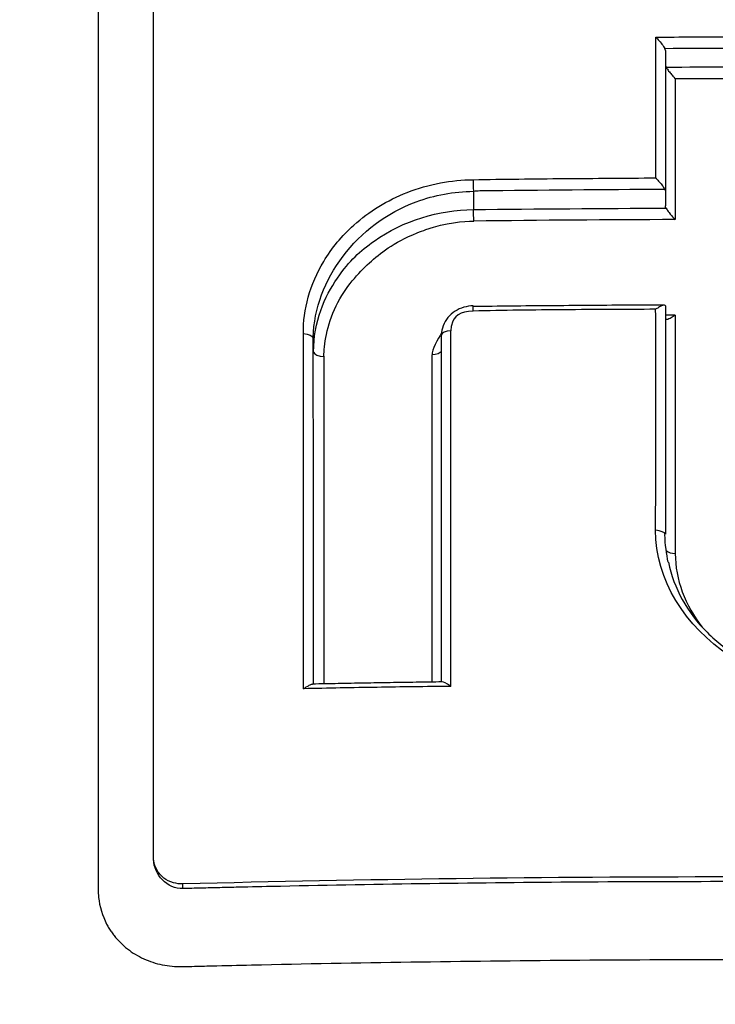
# Model space of a CAD drawing. Header units: millimetres. Extents: x 0 to 3390, y 0 to 1680.
# Tile 31 of 194: x 534 to 541, y 864 to 875. Entities that reach past the tile are written whole.
import ezdxf

# ---------------------------------------------------------------- set-up
doc = ezdxf.new("R2010")
doc.units = ezdxf.units.MM
doc.header["$LTSCALE"] = 0.2

# ---------------------------------------------------------------- blocks, each defined once
blk = doc.blocks.new('A$C15ab5bb0')
for p, q in [((-0.648, 458.857), (-0.648, 457.427)), ((-2.602, 457.426), (-2.602, 457.236)), ((-0.648, 457.424), (-0.648, 457.278)), ((-0.648, 456.261), (-0.648, 453.939)), ((-2.927, 452.434), (-2.927, 455.961)), ((-3.023, 455.057), (-3.023, 455.057)), ((-4.125, 454.91), (-4.124, 454.91)), ((-3.023, 454.923), (-3.023, 454.923)), ((-2.831, 454.997), (-2.831, 454.997)), ((-2.828, 454.858), (-2.828, 454.858)), ((-6.421, 454.382), (-6.421, 454.382)), ((-4.124, 453.354), (-4.124, 453.354)), ((-3.023, 453.207), (-3.023, 453.207)), ((-2.831, 453.207), (-2.831, 453.207)), ((-5.558, 450.331), (-5.558, 450.379)), ((-4.922, 450.347), (-4.921, 450.347))]:
    blk.add_line(p, q)
for centre, radius, start, end in [((0, 431.3), 24.098, 99.8546, 99.8552), ((0, 431.3), 24.098, 105.4522090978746, 105.4522449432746), ((0, 453.3), 1.25, 115.9667, 115.971)]:
    blk.add_arc(centre, radius, start, end)
for centre, major_axis, ratio, start_param, end_param in [((0.001, 432.228), (71.363, 0), 0.373443, 1.561551, 1.579951), ((0, 430.544), (77.332, 0), 0.362429, 1.563644, 1.577872), ((0.09, 419.784), (-0.309, 78.188), 0.007128, 1.051719, 1.072688), ((-2.6, 457.502), (0.001, -0.113), 0.032713, 4.33035, 5.393392), ((-2.6, 457.502), (0.001, -0.113), 0.032713, 5.400304, 5.413696), ((-2.603, 457.167), (0.001, -0.113), 0.03269, 1.158234, 2.251486), ((0, 428.577), (77.615, 0.001), 0.367991, 1.577884, 1.604289), ((-0.001, 427.339), (-77.764, -0.014), 0.370718, 4.719347, 4.720634), ((-0.528, 419.784), (-0.008, 78.187), 0.000229, 1.086787, 1.12152), ((-2.827, 455.961), (-0.1, 0), 0.461552, 4.747121, 6.28053), ((-2.85, 418.612), (-0.006, -81.059), 0.000232, 2.000607, 2.050305), ((-2.827, 455.961), (-0.1, 0), 0.461552, 6.28053, 6.281692), ((-4.116, 455.798), (-0.115, 0), 0.462765, 0.158275, 1.493241), ((-4.01, 419.781), (-0.052, 78.086), 0.001302, 1.092132, 1.139645), ((-2.932, 419.782), (0.04, -78.134), 0.001056, 4.233837, 4.281276), ((-0.762, 453.926), (0.118, 0), 0.43573, 0.149681, 1.438236), ((-0.535, 453.79), (0.115, 0), 0.434801, 3.629104, 4.59899)]:
    blk.add_ellipse(centre, major_axis=major_axis, ratio=ratio, start_param=start_param, end_param=end_param)
for points, knots in [([(-0.5, 474.76), (-2.087, 474.739), (-3.673, 474.619), (-6.019, 474.297), (-6.788, 474.167), (-8.883, 473.747), (-10.198, 473.412), (-12.625, 472.655), (-13.743, 472.25), (-16.103, 471.272), (-17.338, 470.682), (-19.58, 469.465), (-20.597, 468.851), (-22.718, 467.439), (-23.811, 466.625), (-25.91, 464.887), (-26.916, 463.964), (-27.871, 462.988), (-29.544, 461.281), (-31.057, 459.426), (-33.242, 456.181), (-34.021, 454.865), (-35.191, 452.592), (-35.626, 451.659), (-37.071, 448.208), (-37.855, 445.601), (-38.713, 441.091), (-38.93, 439.218), (-39.012, 437.341)], [-0.000284, -0.000284, -0.000284, -0.000284, 0.473144, 0.473144, 0.706347, 0.706347, 1.111884, 1.111884, 1.46739, 1.46739, 1.875788, 1.875788, 2.231403, 2.231403, 2.639693, 2.639693, 3.047982, 3.047982, 3.047982, 3.762581, 3.762581, 4.220175, 4.220175, 4.527457, 4.527457, 5.340968, 5.340968, 5.907884, 5.907884, 5.907884, 5.907884]), ([(-38.415, 440.394), (-38.306, 441.224), (-38.17, 442.051), (-37.487, 445.503), (-36.694, 448.079), (-35.245, 451.485), (-34.81, 452.406), (-33.641, 454.648), (-32.865, 455.946), (-30.691, 459.144), (-29.19, 460.972), (-27.532, 462.654), (-26.585, 463.614), (-25.589, 464.524), (-23.512, 466.235), (-22.43, 467.036), (-20.334, 468.427), (-19.328, 469.031), (-17.113, 470.229), (-15.892, 470.81), (-13.562, 471.773), (-12.459, 472.171), (-10.062, 472.915), (-8.765, 473.246), (-6.698, 473.658), (-5.938, 473.786), (-3.626, 474.103), (-2.063, 474.221), (-0.5, 474.241)], [-5.595398, -5.595398, -5.595398, -5.595398, -5.340968, -5.340968, -4.527457, -4.527457, -4.220175, -4.220175, -3.762581, -3.762581, -3.047982, -3.047982, -3.047982, -2.639693, -2.639693, -2.231403, -2.231403, -1.875788, -1.875788, -1.46739, -1.46739, -1.111884, -1.111884, -0.706347, -0.706347, -0.473144, -0.473144, -0.000397, -0.000397, -0.000397, -0.000397]), ([(-37.955, 442.152), (-37.735, 443.351), (-37.456, 444.539), (-35.973, 449.729), (-34.136, 453.611), (-29.383, 460.441), (-26.425, 463.489), (-19.762, 468.424), (-15.97, 470.375), (-8.313, 472.832), (-4.387, 473.465), (-0.5, 473.48)], [1.087298, 1.087298, 1.087298, 1.087298, 1.45193, 1.45193, 2.706527, 2.706527, 3.947988, 3.947988, 5.194165, 5.194165, 6.360128, 6.360128, 6.360128, 6.360128]), ([(-0.5, 473.418), (-5.765, 473.402), (-10.981, 472.275), (-15.736, 470.185), (-15.817, 470.149), (-15.899, 470.112), (-15.98, 470.076), (-18.39, 468.996), (-20.721, 467.645), (-22.865, 466.084), (-24.965, 464.555), (-26.893, 462.832), (-28.644, 460.91), (-28.68, 460.87), (-28.717, 460.83), (-28.753, 460.789), (-30.533, 458.819), (-32.115, 456.643), (-33.439, 454.36), (-34.748, 452.102), (-35.83, 449.708), (-36.661, 447.195), (-36.67, 447.167), (-36.679, 447.139), (-36.689, 447.11), (-37.22, 445.49), (-37.642, 443.838), (-37.95, 442.17)], [0, 0, 0, 0, 0.245783, 0.245783, 0.245783, 0.25, 0.25, 0.25, 0.375, 0.375, 0.375, 0.4974422, 0.4974422, 0.4974422, 0.5, 0.5, 0.5, 0.625, 0.625, 0.625, 0.748607, 0.748607, 0.748607, 0.75, 0.75, 0.75, 0.8296516, 0.8296516, 0.8296516, 0.8296516]), ([(-34.315, 449.845), (-33.43, 451.483), (-32.383, 453.2), (-30.47, 455.932), (-29.663, 456.991), (-27.177, 459.929), (-25.687, 461.445), (-22.028, 464.581), (-20.055, 466), (-15.859, 468.427), (-13.615, 469.472), (-9.554, 470.876), (-7.789, 471.347), (-4.045, 472.028), (-2.026, 472.226), (-0.006, 472.227)], [0, 0, 0, 0, 0.745971, 0.745971, 1.281073, 1.281073, 2.116915, 2.116915, 2.963406, 2.963406, 3.76, 3.76, 4.340064, 4.340064, 4.946017, 4.946017, 4.946017, 4.946017]), ([(-2.932, 471.286), (-3.008, 471.278), (-3.084, 471.27), (-3.16, 471.261), (-3.686, 471.201), (-4.206, 471.128), (-4.721, 471.042), (-4.981, 470.998), (-5.24, 470.952), (-5.497, 470.902), (-5.756, 470.853), (-6.013, 470.8), (-6.269, 470.744), (-6.526, 470.688), (-6.782, 470.628), (-7.036, 470.566), (-7.221, 470.521), (-7.405, 470.475), (-7.589, 470.426), (-7.659, 470.408), (-7.729, 470.389), (-7.799, 470.37), (-8.054, 470.302), (-8.306, 470.23), (-8.557, 470.156), (-8.809, 470.082), (-9.06, 470.004), (-9.309, 469.924), (-9.434, 469.884), (-9.558, 469.843), (-9.682, 469.802), (-9.717, 469.79), (-9.752, 469.779), (-9.787, 469.767), (-9.877, 469.737), (-9.966, 469.706), (-10.055, 469.675), (-10.179, 469.632), (-10.303, 469.588), (-10.426, 469.544), (-10.549, 469.5), (-10.672, 469.455), (-10.795, 469.409), (-10.813, 469.402), (-10.832, 469.395), (-10.851, 469.388), (-11.026, 469.322), (-11.2, 469.256), (-11.373, 469.187), (-11.423, 469.168), (-11.475, 469.147), (-11.528, 469.126), (-11.66, 469.073), (-11.793, 469.019), (-11.889, 468.979), (-12.009, 468.93), (-12.131, 468.879), (-12.255, 468.826), (-12.488, 468.726), (-12.727, 468.621), (-12.973, 468.509), (-13.205, 468.404), (-13.442, 468.293), (-13.684, 468.176), (-13.914, 468.065), (-14.148, 467.948), (-14.386, 467.826), (-14.614, 467.709), (-14.845, 467.587), (-15.08, 467.46), (-15.231, 467.377), (-15.385, 467.292), (-15.539, 467.205), (-15.614, 467.163), (-15.689, 467.12), (-15.764, 467.077), (-15.986, 466.95), (-16.211, 466.817), (-16.439, 466.679), (-16.658, 466.546), (-16.88, 466.408), (-17.104, 466.265), (-17.276, 466.155), (-17.45, 466.041), (-17.625, 465.924), (-17.669, 465.895), (-17.713, 465.865), (-17.758, 465.836), (-17.971, 465.692), (-18.185, 465.544), (-18.401, 465.391), (-18.506, 465.317), (-18.61, 465.242), (-18.715, 465.165), (-18.822, 465.087), (-18.928, 465.009), (-19.033, 464.931), (-19.136, 464.854), (-19.24, 464.776), (-19.345, 464.695), (-19.446, 464.618), (-19.548, 464.539), (-19.654, 464.456), (-19.71, 464.411), (-19.768, 464.366), (-19.827, 464.319), (-19.974, 464.202), (-20.119, 464.084), (-20.262, 463.967), (-20.675, 463.626), (-21.067, 463.285), (-21.441, 462.945), (-21.636, 462.767), (-21.826, 462.59), (-22.01, 462.413), (-22.105, 462.323), (-22.198, 462.232), (-22.29, 462.142), (-22.384, 462.05), (-22.476, 461.959), (-22.567, 461.868), (-22.613, 461.822), (-22.658, 461.775), (-22.704, 461.729), (-22.749, 461.683), (-22.795, 461.637), (-22.84, 461.59), (-22.931, 461.496), (-23.021, 461.403), (-23.109, 461.309), (-23.199, 461.214), (-23.288, 461.12), (-23.375, 461.025), (-23.463, 460.929), (-23.551, 460.833), (-23.636, 460.738), (-23.724, 460.641), (-23.81, 460.544), (-23.895, 460.447), (-23.981, 460.349), (-24.066, 460.251), (-24.149, 460.154), (-24.322, 459.952), (-24.488, 459.753), (-24.647, 459.557), (-24.993, 459.132), (-25.309, 458.722), (-25.597, 458.33), (-25.863, 457.966), (-26.106, 457.618), (-26.328, 457.289), (-26.381, 457.211), (-26.432, 457.133), (-26.482, 457.057), (-26.555, 456.947), (-26.626, 456.838), (-26.694, 456.732), (-26.758, 456.632), (-26.818, 456.538), (-26.901, 456.405), (-26.963, 456.306), (-27.032, 456.193), (-27.103, 456.076), (-27.17, 455.966), (-27.238, 455.853), (-27.302, 455.744), (-27.37, 455.629), (-27.433, 455.52), (-27.497, 455.409), (-27.561, 455.297), (-27.624, 455.185), (-27.687, 455.072), (-27.813, 454.846), (-27.935, 454.619), (-28.054, 454.392), (-28.191, 454.132), (-28.323, 453.871), (-28.45, 453.61), (-28.548, 453.408), (-28.644, 453.207), (-28.737, 453.006), (-28.845, 452.771), (-28.95, 452.536), (-29.052, 452.301), (-29.154, 452.064), (-29.253, 451.826), (-29.348, 451.588), (-29.445, 451.349), (-29.537, 451.109), (-29.627, 450.869), (-29.717, 450.628), (-29.803, 450.386), (-29.887, 450.143), (-29.958, 449.935), (-30.028, 449.727), (-30.094, 449.518), (-30.106, 449.482), (-30.117, 449.447), (-30.128, 449.411), (-30.205, 449.167), (-30.28, 448.921), (-30.351, 448.674), (-30.493, 448.184), (-30.623, 447.687), (-30.741, 447.184), (-30.858, 446.688), (-30.964, 446.185), (-31.057, 445.677), (-31.149, 445.176), (-31.229, 444.669), (-31.297, 444.158), (-31.364, 443.653), (-31.42, 443.143), (-31.462, 442.629), (-31.504, 442.121), (-31.534, 441.609), (-31.552, 441.094), (-31.557, 440.948), (-31.56, 440.802), (-31.563, 440.656), (-31.565, 440.546), (-31.567, 440.435), (-31.568, 440.325), (-31.569, 440.197), (-31.569, 440.069), (-31.569, 439.94), (-31.568, 439.813), (-31.567, 439.684), (-31.565, 439.556), (-31.564, 439.531), (-31.564, 439.506), (-31.563, 439.482), (-31.56, 439.321), (-31.558, 439.245), (-31.556, 439.172), (-31.555, 439.155), (-31.555, 439.139), (-31.554, 439.122), (-31.552, 439.028), (-31.548, 438.93), (-31.544, 438.826), (-31.543, 438.813), (-31.543, 438.8), (-31.542, 438.787), (-31.533, 438.557), (-31.52, 438.301), (-31.501, 438.02), (-31.487, 437.801), (-31.469, 437.567), (-31.448, 437.318), (-31.446, 437.296), (-31.444, 437.275), (-31.442, 437.253), (-31.42, 437.011), (-31.394, 436.757), (-31.364, 436.488), (-31.336, 436.245), (-31.304, 435.991), (-31.267, 435.725), (-31.234, 435.481), (-31.196, 435.228), (-31.153, 434.964), (-31.113, 434.72), (-31.069, 434.468), (-31.02, 434.206), (-30.974, 433.963), (-30.924, 433.711), (-30.869, 433.451), (-30.818, 433.209), (-30.761, 432.958), (-30.701, 432.7), (-30.643, 432.456), (-30.581, 432.207), (-30.515, 431.953), (-30.39, 431.476), (-30.25, 430.982), (-30.091, 430.472), (-30.008, 430.205), (-29.92, 429.933), (-29.826, 429.657), (-29.78, 429.52), (-29.732, 429.381), (-29.683, 429.242), (-29.634, 429.103), (-29.613, 429.045), (-29.581, 428.957), (-29.518, 428.782), (-29.453, 428.608), (-29.387, 428.434), (-29.277, 428.145), (-29.163, 427.858), (-29.045, 427.571), (-29.021, 427.512), (-28.996, 427.453), (-28.972, 427.394), (-28.798, 426.979), (-28.617, 426.567), (-28.427, 426.156), (-28.212, 425.69), (-27.986, 425.227), (-27.75, 424.768), (-27.515, 424.311), (-27.27, 423.857), (-27.015, 423.407), (-27.002, 423.386), (-26.99, 423.364), (-26.978, 423.342), (-26.735, 422.917), (-26.484, 422.495), (-26.225, 422.077), (-25.953, 421.639), (-25.672, 421.206), (-25.382, 420.777), (-25.093, 420.35), (-24.795, 419.927), (-24.488, 419.51), (-24.183, 419.093), (-23.869, 418.682), (-23.546, 418.276), (-23.225, 417.871), (-22.895, 417.472), (-22.558, 417.078), (-22.221, 416.685), (-21.877, 416.297), (-21.525, 415.916)], [0.0000004, 0.0000004, 0.0000004, 0.0000004, 0.0029583, 0.0029583, 0.0029583, 0.0235019, 0.0235019, 0.0235019, 0.0338791, 0.0338791, 0.0338791, 0.0443267, 0.0443267, 0.0443267, 0.0548446, 0.0548446, 0.0548446, 0.0625, 0.0625, 0.0625, 0.0654329, 0.0654329, 0.0654329, 0.076095, 0.076095, 0.076095, 0.0868338, 0.0868338, 0.0868338, 0.0922326, 0.0922326, 0.0922326, 0.09375, 0.09375, 0.09375, 0.097651, 0.097651, 0.097651, 0.1030884, 0.1030884, 0.1030884, 0.1085459, 0.1085459, 0.1085459, 0.109375, 0.109375, 0.109375, 0.1171875, 0.1171875, 0.1171875, 0.1194298, 0.1194298, 0.1194298, 0.125, 0.125, 0.125, 0.1319413, 0.1319413, 0.1319413, 0.1450515, 0.1450515, 0.1450515, 0.1574062, 0.1574062, 0.1574062, 0.1691221, 0.1691221, 0.1691221, 0.1802884, 0.1802884, 0.1802884, 0.1875, 0.1875, 0.1875, 0.1909755, 0.1909755, 0.1909755, 0.2012384, 0.2012384, 0.2012384, 0.2111247, 0.2111247, 0.2111247, 0.21875, 0.21875, 0.21875, 0.2206739, 0.2206739, 0.2206739, 0.2299151, 0.2299151, 0.2299151, 0.234375, 0.234375, 0.234375, 0.2389443, 0.2389443, 0.2389443, 0.2434158, 0.2434158, 0.2434158, 0.2477004, 0.2477004, 0.2477004, 0.25, 0.25, 0.25, 0.2557793, 0.2557793, 0.2557793, 0.2725112, 0.2725112, 0.2725112, 0.2812662, 0.2812662, 0.2812662, 0.285753, 0.285753, 0.285753, 0.2903181, 0.2903181, 0.2903181, 0.2926314, 0.2926314, 0.2926314, 0.294966, 0.294966, 0.294966, 0.2997017, 0.2997017, 0.2997017, 0.3045308, 0.3045308, 0.3045308, 0.3094593, 0.3094593, 0.3094593, 0.3144942, 0.3144942, 0.3144942, 0.319643, 0.319643, 0.319643, 0.3303181, 0.3303181, 0.3303181, 0.353505, 0.353505, 0.353505, 0.375, 0.375, 0.375, 0.3801112, 0.3801112, 0.3801112, 0.3875301, 0.3875301, 0.3875301, 0.3945603, 0.3945603, 0.3945603, 0.3998287, 0.3998287, 0.3998287, 0.4047446, 0.4047446, 0.4047446, 0.4098833, 0.4098833, 0.4098833, 0.4150718, 0.4150718, 0.4150718, 0.4255232, 0.4255232, 0.4255232, 0.4375, 0.4375, 0.4375, 0.4467433, 0.4467433, 0.4467433, 0.4575446, 0.4575446, 0.4575446, 0.4684572, 0.4684572, 0.4684572, 0.479457, 0.479457, 0.479457, 0.4905176, 0.4905176, 0.4905176, 0.5, 0.5, 0.5, 0.5016101, 0.5016101, 0.5016101, 0.5126585, 0.5126585, 0.5126585, 0.5345244, 0.5345244, 0.5345244, 0.5560934, 0.5560934, 0.5560934, 0.5773782, 0.5773782, 0.5773782, 0.5983907, 0.5983907, 0.5983907, 0.6191418, 0.6191418, 0.6191418, 0.625, 0.625, 0.625, 0.6294229, 0.6294229, 0.6294229, 0.6345403, 0.6345403, 0.6345403, 0.639641, 0.639641, 0.639641, 0.640625, 0.640625, 0.640625, 0.646999, 0.646999, 0.646999, 0.6484375, 0.6484375, 0.6484375, 0.65625, 0.65625, 0.65625, 0.6572024, 0.6572024, 0.6572024, 0.6742621, 0.6742621, 0.6742621, 0.6875, 0.6875, 0.6875, 0.6886427, 0.6886427, 0.6886427, 0.7013561, 0.7013561, 0.7013561, 0.7128406, 0.7128406, 0.7128406, 0.7233333, 0.7233333, 0.7233333, 0.7330091, 0.7330091, 0.7330091, 0.7420006, 0.7420006, 0.7420006, 0.7504104, 0.7504104, 0.7504104, 0.7583883, 0.7583883, 0.7583883, 0.7733901, 0.7733901, 0.7733901, 0.78125, 0.78125, 0.78125, 0.7851562, 0.7851562, 0.7851562, 0.7890625, 0.7890625, 0.7890625, 0.796875, 0.796875, 0.796875, 0.8098264, 0.8098264, 0.8098264, 0.8125, 0.8125, 0.8125, 0.8312976, 0.8312976, 0.8312976, 0.8526789, 0.8526789, 0.8526789, 0.8739722, 0.8739722, 0.8739722, 0.875, 0.875, 0.875, 0.8951775, 0.8951775, 0.8951775, 0.9162962, 0.9162962, 0.9162962, 0.9373332, 0.9373332, 0.9373332, 0.9582931, 0.9582931, 0.9582931, 0.9791806, 0.9791806, 0.9791806, 1, 1, 1, 1]), ([(-21.014, 424.93), (-21.272, 425.209), (-21.523, 425.495), (-22.013, 426.076), (-22.252, 426.371), (-22.948, 427.271), (-23.385, 427.889), (-24.616, 429.794), (-25.326, 431.131), (-26.308, 433.432), (-26.647, 434.375), (-27.094, 435.883), (-27.238, 436.441), (-27.508, 437.639), (-27.626, 438.285), (-27.772, 439.299), (-27.818, 439.669), (-27.874, 440.224), (-27.891, 440.413), (-27.937, 441.004), (-27.958, 441.407), (-27.984, 442.238), (-27.987, 442.67), (-27.97, 443.538), (-27.95, 443.974), (-27.888, 444.837), (-27.847, 445.267), (-27.58, 447.44), (-27.185, 449.149), (-26.551, 451.011), (-26.479, 451.215), (-26.105, 452.23), (-25.765, 453.028), (-24.62, 455.378), (-23.694, 456.88), (-22.359, 458.629), (-22.089, 458.966), (-21.674, 459.459), (-21.534, 459.621), (-21.101, 460.111), (-20.795, 460.438), (-20.356, 460.89), (-20.213, 461.034), (-17.804, 463.399), (-15.147, 465.232), (-11.863, 466.761), (-11.495, 466.923), (-10.471, 467.348), (-9.809, 467.595), (-8.137, 468.151), (-7.113, 468.43), (-5.038, 468.875), (-3.991, 469.04), (-2.932, 469.139)], [0.000085, 0.000085, 0.000085, 0.000085, 0.1171, 0.1171, 0.234309, 0.234309, 0.468738, 0.468738, 0.937843, 0.937843, 1.250867, 1.250867, 1.430818, 1.430818, 1.647159, 1.647159, 1.768636, 1.768636, 1.831298, 1.831298, 1.965652, 1.965652, 2.108441, 2.108441, 2.254297, 2.254297, 2.39965, 2.39965, 2.991052, 2.991052, 3.063737, 3.063737, 3.354326, 3.354326, 3.938967, 3.938967, 4.081385, 4.081385, 4.151443, 4.151443, 4.294438, 4.294438, 4.363906, 4.363906, 5.442802, 5.442802, 5.577409, 5.577409, 5.813343, 5.813343, 6.168091, 6.168091, 6.521661, 6.521661, 6.521661, 6.521661]), ([(-20.745, 425.344), (-21.938, 426.768), (-23.365, 428.748), (-25.506, 433.563), (-26.149, 435.836), (-26.658, 439.704), (-26.71, 441.266), (-26.418, 446.085), (-25.551, 449.269), (-22.584, 455.153), (-20.519, 457.787), (-15.729, 461.94), (-13.138, 463.518), (-9.112, 465.15), (-7.859, 465.558), (-5.424, 466.17), (-4.242, 466.39), (-2.061, 466.655), (-1.023, 466.727), (0.009, 466.727)], [0.00006, 0.00006, 0.00006, 0.00006, 0.573445, 0.573445, 1.042964, 1.042964, 1.354643, 1.354643, 2.020603, 2.020603, 2.682931, 2.682931, 3.272812, 3.272812, 3.528366, 3.528366, 3.761032, 3.761032, 3.957509, 3.957509, 3.957509, 3.957509]), ([(-5.858, 450.629), (-5.858, 452.347), (-5.858, 454.028), (-5.858, 457.339), (-5.858, 458.965), (-5.858, 460.553)], [-1.123049, -1.123049, -1.123049, -1.123049, -0.564293, -0.564293, -0.00297, -0.00297, -0.00297, -0.00297]), ([(-6.418, 460.301), (-6.42, 460.28), (-6.421, 460.259), (-6.42, 460.209), (-6.421, 460.178), (-6.421, 460.088), (-6.421, 460.027), (-6.421, 459.845), (-6.421, 459.724), (-6.421, 459.116), (-6.421, 458.626), (-6.421, 457.563), (-6.421, 456.57), (-6.421, 455.152), (-6.421, 453.854), (-6.421, 452.986), (-6.421, 452.113), (-6.421, 451.675), (-6.421, 451.015), (-6.421, 450.795), (-6.421, 450.519), (-6.421, 450.463), (-6.42, 450.353), (-6.423, 450.297), (-6.407, 450.148), (-6.375, 450.041), (-6.32, 449.943), (-6.312, 449.93)], [0.020131, 0.020131, 0.020131, 0.020131, 0.0217716, 0.0217716, 0.0241907, 0.0241907, 0.0290289, 0.0290289, 0.0387051, 0.0387051, 0.0774103, 0.0774103, 0.1223109, 0.1548206, 0.1873303, 0.21984, 0.21984, 0.2523497, 0.2523497, 0.2686046, 0.2686046, 0.2726683, 0.2726683, 0.276732, 0.276732, 0.2837049, 0.2848594, 0.2848594, 0.2848594, 0.2848594]), ([(-0.746, 457.562), (-0.744, 457.804), (-0.744, 458.043), (-0.744, 458.521), (-0.744, 458.758), (-0.744, 458.995)], [0, 0, 0, 0, 0.082192, 0.082192, 0.1640166, 0.1640166, 0.1640166, 0.1640166]), ([(-0.744, 458.995), (-0.495, 458.996), (-0.246, 458.996), (0.253, 458.996), (0.502, 458.996), (0.751, 458.995)], [0.0005653, 0.0005653, 0.0005653, 0.0005653, 0.0752706, 0.0752706, 0.1500827, 0.1500827, 0.1500827, 0.1500827]), ([(-0.744, 458.995), (-0.742, 458.991), (-0.739, 458.988), (-0.727, 458.975), (-0.715, 458.962), (-0.688, 458.93), (-0.676, 458.915), (-0.662, 458.892), (-0.657, 458.884), (-0.653, 458.877)], [0.03216552, 0.03216552, 0.03216552, 0.03216552, 0.0347482, 0.0347482, 0.04099167, 0.04099167, 0.04688333, 0.04688333, 0.05027805, 0.05027805, 0.05027805, 0.05027805]), ([(-0.641, 458.69), (-0.639, 458.685), (-0.636, 458.681), (-0.626, 458.664), (-0.617, 458.652), (-0.599, 458.629), (-0.589, 458.617), (-0.574, 458.601), (-0.569, 458.595), (-0.561, 458.587), (-0.559, 458.584), (-0.555, 458.579), (-0.553, 458.577), (-0.551, 458.574), (-0.551, 458.573), (-0.55, 458.572), (-0.55, 458.571), (-0.547, 458.57)], [0.05061926, 0.05061926, 0.05061926, 0.05061926, 0.05222329, 0.05222329, 0.05609269, 0.05609269, 0.05973689, 0.05973689, 0.06172251, 0.06172251, 0.0628055, 0.0628055, 0.06341473, 0.06341473, 0.06377676, 0.06377676, 0.06392864, 0.06392864, 0.06392864, 0.06392864]), ([(-4.332, 455.978), (-4.334, 456.102), (-4.317, 456.226), (-4.248, 456.475), (-4.195, 456.597), (-4.045, 456.848), (-3.941, 456.972), (-3.663, 457.222), (-3.478, 457.335), (-3.167, 457.456), (-3.053, 457.489), (-2.828, 457.531), (-2.716, 457.542), (-2.604, 457.544)], [0.0000406, 0.0000406, 0.0000406, 0.0000406, 0.0421425, 0.0421425, 0.0860605, 0.0860605, 0.137567, 0.137567, 0.2037103, 0.2037103, 0.2390992, 0.2390992, 0.2727536, 0.2727536, 0.2727536, 0.2727536]), ([(-2.604, 457.544), (-2.295, 457.549), (-1.986, 457.553), (-1.367, 457.558), (-1.058, 457.56), (-0.746, 457.562)], [0.000032, 0.000032, 0.000032, 0.000032, 0.0927708, 0.0927708, 0.18553, 0.18553, 0.18553, 0.18553]), ([(-0.746, 457.562), (-0.744, 457.562), (-0.743, 457.56), (-0.742, 457.559), (-0.737, 457.552), (-0.728, 457.542), (-0.709, 457.521), (-0.701, 457.511), (-0.682, 457.489), (-0.673, 457.476), (-0.662, 457.458), (-0.659, 457.453), (-0.656, 457.448)], [-0.000536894, -0.000536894, -0.000536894, -0.000536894, 0, 0, 0, 0.002732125, 0.002732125, 0.004950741, 0.004950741, 0.0077389, 0.0077389, 0.009021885, 0.009021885, 0.009021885, 0.009021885]), ([(-4.233, 455.941), (-4.216, 456.525), (-3.789, 457.097), (-3.183, 457.32), (-2.998, 457.388), (-2.8, 457.425), (-2.602, 457.426)], [0.0044647, 0.0044647, 0.0044647, 0.0044647, 0.7675288, 0.7675288, 0.7675288, 0.999993, 0.999993, 0.999993, 0.999993]), ([(-2.602, 457.426), (-2.58, 457.432), (-2.559, 457.432), (-1.91, 457.44), (-1.283, 457.445), (-0.656, 457.448)], [6.994793, 6.994793, 6.994793, 6.994793, 7.054784, 7.054784, 8.794839, 8.794839, 8.794839, 8.794839]), ([(-4.229, 455.792), (-4.23, 456.101), (-4.115, 456.356), (-3.987, 456.541), (-3.858, 456.726), (-3.759, 456.815), (-3.611, 456.92), (-3.314, 457.13), (-2.952, 457.236), (-2.602, 457.24)], [0.0000002, 0.0000002, 0.0000002, 0.0000002, 0.25, 0.25, 0.25, 0.5, 0.5, 0.5, 1, 1, 1, 1]), ([(-0.64, 457.254), (-0.639, 457.252), (-0.638, 457.25), (-0.63, 457.236), (-0.621, 457.223), (-0.594, 457.188), (-0.577, 457.17), (-0.56, 457.151), (-0.556, 457.146), (-0.552, 457.14), (-0.551, 457.138), (-0.547, 457.137)], [-0.0425734, -0.0425734, -0.0425734, -0.0425734, -0.04202556, -0.04202556, -0.03918215, -0.03918215, -0.03478623, -0.03478623, -0.03282068, -0.03282068, -0.03201248, -0.03201248, -0.03201248, -0.03201248]), ([(-3.999, 456.26), (-3.901, 456.455), (-3.774, 456.596), (-3.661, 456.697), (-3.549, 456.799), (-3.425, 456.9), (-3.174, 457.003), (-3.144, 457.015), (-3.115, 457.026), (-3.087, 457.036)], [0.25, 0.25, 0.25, 0.25, 0.5, 0.5, 0.5, 0.75, 0.75, 0.75, 0.7797457, 0.7797457, 0.7797457, 0.7797457]), ([(-2.604, 456.26), (-2.636, 456.26), (-2.669, 456.255), (-2.732, 456.237), (-2.762, 456.223), (-2.816, 456.188), (-2.841, 456.166), (-2.882, 456.116), (-2.899, 456.087), (-2.921, 456.027), (-2.927, 455.996), (-2.927, 455.964), (-2.927, 455.963), (-2.927, 455.963)], [1.558711, 1.558711, 1.558711, 1.558711, 1.874218, 1.874218, 2.189725, 2.189725, 2.505232, 2.505232, 2.820739, 2.820739, 3.127261, 3.127261, 3.13221, 3.13221, 3.13221, 3.13221]), ([(-2.606, 456.207), (-2.733, 456.205), (-2.807, 456.157), (-2.826, 456.062), (-2.829, 456.046), (-2.831, 456.027), (-2.831, 456.007)], [0, 0, 0, 0, 0.8494034, 0.8494034, 0.8494034, 0.9999987, 0.9999987, 0.9999987, 0.9999987]), ([(-0.747, 456.225), (-1.058, 456.225), (-1.368, 456.223), (-1.987, 456.218), (-2.297, 456.215), (-2.606, 456.207)], [0, 0, 0, 0, 0.0929768, 0.0929768, 0.1858807, 0.1858807, 0.1858807, 0.1858807]), ([(-0.66, 456.268), (-0.789, 456.268), (-0.919, 456.267), (-1.178, 456.266), (-1.308, 456.265), (-1.567, 456.263), (-1.697, 456.262), (-1.956, 456.26), (-2.085, 456.259), (-2.345, 456.256), (-2.474, 456.254), (-2.604, 456.253)], [1.57961811, 1.57961811, 1.57961811, 1.57961811, 1.58476197, 1.58476197, 1.58990583, 1.58990583, 1.59504969, 1.59504969, 1.60019355, 1.60019355, 1.60533742, 1.60533742, 1.60533742, 1.60533742]), ([(-0.749, 453.977), (-0.745, 454.354), (-0.745, 454.73), (-0.745, 455.478), (-0.745, 455.851), (-0.747, 456.225)], [0.0000637, 0.0000637, 0.0000637, 0.0000637, 0.1257255, 0.1257255, 0.2514933, 0.2514933, 0.2514933, 0.2514933]), ([(-0.648, 456.261), (-0.648, 456.262), (-0.649, 456.264), (-0.653, 456.268), (-0.658, 456.269), (-0.672, 456.267), (-0.683, 456.263), (-0.71, 456.248), (-0.724, 456.239), (-0.739, 456.23), (-0.743, 456.227), (-0.747, 456.225)], [-0.01277486, -0.01277486, -0.01277486, -0.01277486, -0.01199353, -0.01199353, -0.00961863, -0.00961863, -0.00646466, -0.00646466, -0.00304228, -0.00304228, -0.00166631, -0.00166631, -0.00166631, -0.00166631]), ([(-0.548, 456.166), (-0.549, 456.164), (-0.55, 456.164), (-0.556, 456.16), (-0.562, 456.157), (-0.581, 456.145), (-0.597, 456.134), (-0.621, 456.124), (-0.629, 456.121), (-0.641, 456.121), (-0.645, 456.122), (-0.647, 456.126), (-0.647, 456.126), (-0.647, 456.126)], [-0.02582287, -0.02582287, -0.02582287, -0.02582287, -0.02526609, -0.02526609, -0.02354169, -0.02354169, -0.0194785, -0.0194785, -0.01692424, -0.01692424, -0.01491154, -0.01491154, -0.01479095, -0.01479095, -0.01479095, -0.01479095]), ([(-4.331, 452.365), (-4.331, 452.974), (-4.331, 453.579), (-4.331, 454.783), (-4.331, 455.382), (-4.332, 455.978)], [0.0005591, 0.0005591, 0.0005591, 0.0005591, 0.2015119, 0.2015119, 0.4030027, 0.4030027, 0.4030027, 0.4030027]), ([(0.982, 452.402), (0.777, 452.403), (0.574, 452.442), (0.385, 452.511), (0.252, 452.56), (0.125, 452.624), (0.008, 452.7), (-0.447, 452.995), (-0.749, 453.476), (-0.749, 453.977)], [0, 0, 0, 0, 0.225451, 0.225451, 0.225451, 0.383607, 0.383607, 0.383607, 1, 1, 1, 1]), ([(-0.617, 453.651), (-0.59, 453.52), (-0.542, 453.392), (-0.41, 453.152), (-0.325, 453.039), (-0.123, 452.839), (-0.007, 452.751), (0.249, 452.607), (0.388, 452.55), (0.679, 452.474), (0.83, 452.453), (0.981, 452.452)], [3.327077, 3.327077, 3.327077, 3.327077, 3.60347, 3.60347, 3.879862, 3.879862, 4.156255, 4.156255, 4.432647, 4.432647, 4.70904, 4.70904, 4.70904, 4.70904]), ([(-4.331, 452.365), (-4.327, 452.367), (-4.324, 452.369), (-4.31, 452.378), (-4.296, 452.387), (-4.269, 452.404), (-4.257, 452.409), (-4.246, 452.411), (-4.243, 452.412), (-4.241, 452.412)], [0.002003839, 0.002003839, 0.002003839, 0.002003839, 0.003040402, 0.003040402, 0.006387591, 0.006387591, 0.009558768, 0.009558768, 0.010492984, 0.010492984, 0.010492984, 0.010492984]), ([(-2.92, 452.434), (-3.008, 452.433), (-3.096, 452.432), (-3.273, 452.429), (-3.361, 452.428), (-3.537, 452.425), (-3.625, 452.423), (-3.801, 452.42), (-3.889, 452.419), (-4.065, 452.415), (-4.153, 452.414), (-4.241, 452.412)], [1.60761753, 1.60761753, 1.60761753, 1.60761753, 1.61092052, 1.61092052, 1.61422352, 1.61422352, 1.61752651, 1.61752651, 1.6208295, 1.6208295, 1.6241325, 1.6241325, 1.6241325, 1.6241325]), ([(-2.836, 452.388), (-3.084, 452.387), (-3.334, 452.383), (-3.832, 452.375), (-4.081, 452.37), (-4.331, 452.365)], [0.0004376, 0.0004376, 0.0004376, 0.0004376, 0.0753404, 0.0753404, 0.1502061, 0.1502061, 0.1502061, 0.1502061]), ([(-5.558, 450.379), (-5.591, 450.378), (-5.624, 450.382), (-5.692, 450.401), (-5.725, 450.417), (-5.782, 450.462), (-5.806, 450.491), (-5.836, 450.545), (-5.846, 450.569), (-5.855, 450.608), (-5.857, 450.622), (-5.858, 450.629)], [-0.04954275, -0.04954275, -0.04954275, -0.04954275, -0.03944797, -0.03944797, -0.02810626, -0.02810626, -0.0163265, -0.0163265, -0.00795271, -0.00795271, -0.00315924, -0.00315924, -0.00315924, -0.00315924]), ([(5.564, 450.379), (3.713, 450.426), (1.859, 450.45), (-1.853, 450.45), (-3.706, 450.426), (-5.558, 450.379)], [-1.113549, -1.113549, -1.113549, -1.113549, -0.556808, -0.556808, -0.000068, -0.000068, -0.000068, -0.000068]), ([(0.003, 450.402), (0.003, 450.402), (0.003, 450.402), (0.003, 450.402), (-0.505, 450.402), (-1.013, 450.401), (-1.521, 450.397), (-2.028, 450.393), (-2.536, 450.388), (-3.044, 450.381), (-3.551, 450.374), (-4.059, 450.365), (-4.566, 450.354), (-4.693, 450.352), (-4.82, 450.349), (-4.946, 450.346), (-5.01, 450.345), (-5.073, 450.343), (-5.136, 450.342), (-5.2, 450.34), (-5.263, 450.339), (-5.327, 450.337), (-5.39, 450.336), (-5.453, 450.334), (-5.517, 450.332), (-5.53, 450.332), (-5.544, 450.332), (-5.558, 450.332)], [0.4999958, 0.4999958, 0.4999958, 0.4999958, 0.4999999, 0.4999999, 0.4999999, 0.6369097, 0.6369097, 0.6369097, 0.7738261, 0.7738261, 0.7738261, 0.9107393, 0.9107393, 0.9107393, 0.9449675, 0.9449675, 0.9449675, 0.9620817, 0.9620817, 0.9620817, 0.9791958, 0.9791958, 0.9791958, 0.99631, 0.99631, 0.99631, 1, 1, 1, 1]), ([(-6.312, 449.93), (-6.304, 449.916), (-6.287, 449.89), (-6.268, 449.865), (-6.239, 449.828), (-6.218, 449.804), (-6.15, 449.737), (-6.099, 449.697), (-6.016, 449.646), (-5.987, 449.631), (-5.958, 449.618)], [0.28485944, 0.28485944, 0.28485944, 0.28485944, 0.28601394, 0.28716845, 0.28716845, 0.28947746, 0.28947746, 0.29409549, 0.29409549, 0.29639219, 0.29639219, 0.29639219, 0.29639219]), ([(-5.958, 449.618), (-5.957, 449.618), (-5.957, 449.617), (-5.927, 449.604), (-5.897, 449.592), (-5.802, 449.561), (-5.736, 449.548), (-5.602, 449.535), (-5.535, 449.539), (-5.4, 449.542), (-5.332, 449.544), (-5.13, 449.549), (-4.995, 449.552), (-4.32, 449.567), (-3.78, 449.577), (-2.7, 449.593), (-1.619, 449.606), (-0.537, 449.61), (0.004, 449.61), (0.004, 449.61)], [0.2963922, 0.2963922, 0.2963922, 0.2963922, 0.2964045, 0.2964045, 0.2987135, 0.2987135, 0.3033315, 0.3033315, 0.3079496, 0.3079496, 0.3125676, 0.3125676, 0.3218037, 0.3218037, 0.3587479, 0.3587479, 0.395693, 0.4326363, 0.4326508, 0.4326508, 0.4326508, 0.4326508])]:
    blk.add_open_spline(points, degree=3, knots=knots)
for points in [[(-0.648, 458.857), (-0.649, 458.864), (-0.651, 458.871), (-0.653, 458.877)], [(-0.647, 458.707), (-0.646, 458.701), (-0.644, 458.695), (-0.641, 458.69)], [(-0.641, 458.69), (-0.211, 458.691), (0.219, 458.691), (0.647, 458.69)], [(-0.656, 457.448), (-0.652, 457.44), (-0.649, 457.432), (-0.648, 457.424)], [(-2.602, 457.24), (-1.947, 457.247), (-1.293, 457.252), (-0.64, 457.254)], [(-0.64, 457.254), (-0.644, 457.261), (-0.647, 457.269), (-0.648, 457.278)], [(-3.087, 457.036), (-2.876, 457.109), (-2.705, 457.121), (-2.599, 457.122)], [(-4.124, 455.747), (-4.124, 455.854), (-4.096, 456.065), (-3.999, 456.26)], [(-2.606, 456.209), (-2.606, 456.239), (-2.605, 456.256), (-2.604, 456.257)], [(-2.604, 456.257), (-2.604, 456.257), (-2.604, 456.257), (-2.604, 456.257)], [(-4.331, 455.978), (-4.28, 455.976), (-4.235, 455.956), (-4.233, 455.931)], [(-4.23, 452.412), (-4.23, 453.6), (-4.23, 454.774), (-4.233, 455.931)], [(-2.926, 455.986), (-2.966, 455.922), (-3.024, 455.809), (-3.023, 455.762)], [(-2.928, 455.8), (-2.936, 455.78), (-2.979, 455.762), (-3.023, 455.762)], [(-0.618, 453.651), (-0.637, 453.736), (-0.65, 453.83), (-0.653, 453.933)], [(-0.547, 453.741), (-0.549, 453.475), (-0.446, 453.213), (-0.274, 452.991)], [(-2.836, 452.39), (-2.88, 452.425), (-2.906, 452.435), (-2.919, 452.434)], [(-2.833, 452.388), (-2.833, 452.388), (-2.834, 452.388), (-2.835, 452.389)], [(-5.558, 450.332), (-5.718, 450.324), (-5.854, 450.474), (-5.858, 450.629)]]:
    blk.add_open_spline(points, degree=3)

msp = doc.modelspace()

# ---------------------------------------------------------------- block references
msp.add_blockref('A$C15ab5bb0', (540.982, 415.338))

doc.saveas('drawing.dxf')
